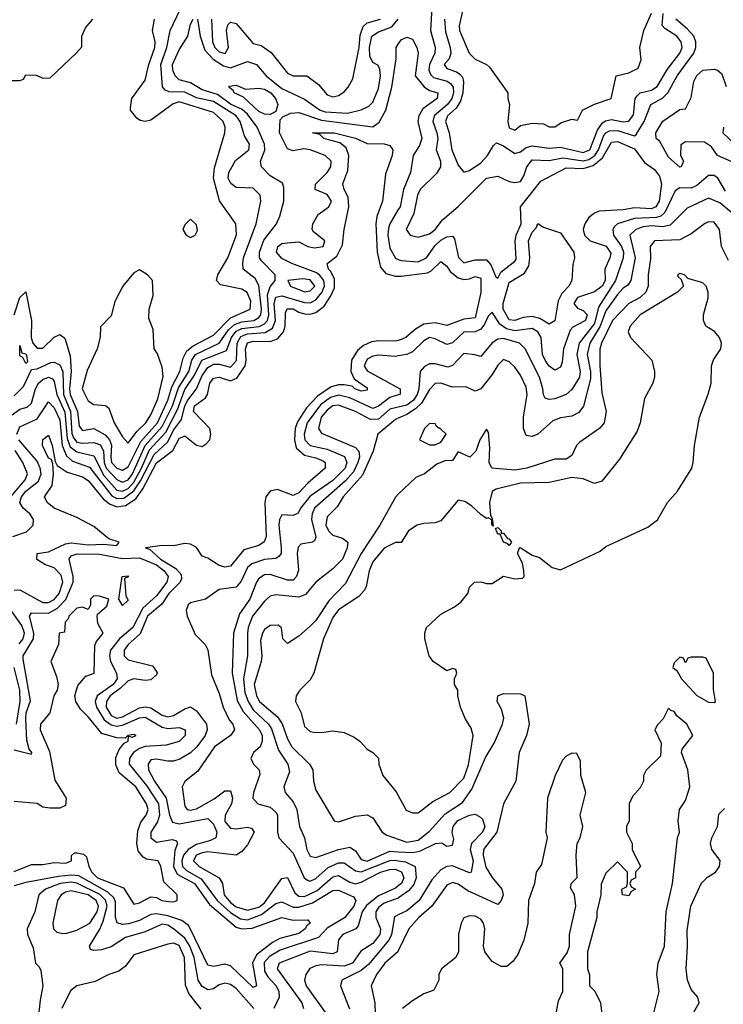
# Model space of a CAD drawing. Header units: inches. Extents: x 2601682 to 2755810, y 449311 to 584050.
# Tile 8 of 256: x 2648669 to 2651142, y 455105 to 458568. Entities that reach past the tile are written whole.
import ezdxf

# ---------------------------------------------------------------- set-up
doc = ezdxf.new("R2010")
doc.units = ezdxf.units.IN
doc.header["$MEASUREMENT"] = 0
doc.layers.add('C6445', color=7, linetype='Continuous')
doc.layers.add('C6455', color=7, linetype='Continuous')

msp = doc.modelspace()

# ---------------------------------------------------------------- linework, layer by layer
at = {"layer": 'C6445', "color": 2}
for points, elevation in [([(2648650, 457244.9), (2648682.2, 457277.8), (2648710, 457338), (2648730, 457340.4), (2648778.2, 457361.8), (2648790, 457363.6), (2648810, 457354), (2648820.5, 457330), (2648822.9, 457250), (2648847.5, 457190), (2648851.9, 457111.9), (2648857.6, 457097.6), (2648870, 457082), (2648890, 457078.4), (2648930, 457080.7), (2648952.5, 457072.5), (2648963.2, 457050), (2648966.1, 457010), (2648973, 456990), (2649010, 456950.2), (2649030, 456941.1), (2649050, 456949.3), (2649065.4, 456970), (2649110.3, 457069.7), (2649170, 457137.2), (2649206.2, 457210), (2649227.1, 457272.9), (2649263.9, 457330), (2649274.5, 457370), (2649286.8, 457390), (2649370, 457430.2), (2649402.8, 457477.2), (2649424, 457496), (2649450, 457504.8), (2649491.6, 457510), (2649510, 457520.8), (2649516.5, 457530), (2649518.9, 457550), (2649510, 457633.2), (2649497, 457657), (2649454.5, 457690), (2649453, 457710), (2649455.8, 457730), (2649500.5, 457850), (2649517, 457930), (2649514.5, 457950), (2649490, 457975.1), (2649430, 457978), (2649411.4, 457991.4), (2649402.4, 458010), (2649404, 458030), (2649427.2, 458072.8), (2649474.7, 458110), (2649476.3, 458130), (2649458.8, 458158.8), (2649444.4, 458210), (2649429.7, 458230), (2649350, 458280.2), (2649290, 458292.4), (2649250, 458313.2), (2649194.3, 458314.3), (2649180.4, 458320.4), (2649171.4, 458331.4), (2649165, 458410), (2649186, 458470), (2649198, 458530), (2649270, 458680.5)], 22), ([(2648630, 458354), (2648670, 458354), (2648682, 458358), (2648690, 458374), (2648727.3, 458372.7), (2648750, 458362), (2648776.4, 458363.6), (2648868.4, 458451.6), (2648887.3, 458472.7), (2648888, 458510), (2648900.4, 458539.6), (2648926, 458570)], 30), ([(2648642.1, 457177.9), (2648670, 457197.4), (2648694.9, 457205.1), (2648710, 457219.1), (2648724.4, 457270), (2648734.8, 457290), (2648750, 457302.8), (2648770, 457310.3), (2648784.4, 457304.4), (2648790, 457294.8), (2648799.2, 457250), (2648827.2, 457187.2), (2648835.4, 457095.4), (2648846.1, 457066.1), (2648870, 457048.2), (2648930, 457034.3), (2648964.5, 456964.5), (2649010, 456913.7), (2649030, 456909.5), (2649050, 456918.4), (2649070, 456940.9), (2649097.2, 456990), (2649125, 457055), (2649182.4, 457117.6), (2649223.3, 457196.7), (2649250, 457267.6), (2649283, 457317), (2649309.8, 457370), (2649395.6, 457404.4), (2649413.9, 457450), (2649430, 457472.8), (2649450, 457481.5), (2649511.3, 457488.7), (2649530, 457497.8), (2649539.8, 457510), (2649544.4, 457530), (2649540.5, 457599.5), (2649550, 457628.4), (2649567.3, 457650), (2649567.3, 457670), (2649519.6, 457719.6), (2649512.6, 457730), (2649512.1, 457750), (2649527.7, 457792.3), (2649571.8, 457850), (2649583.3, 457876.7), (2649598, 457930), (2649598, 457978), (2649593.2, 457993.2), (2649550, 458018), (2649519.3, 458050), (2649515.1, 458070), (2649531, 458109), (2649529.8, 458130), (2649503.5, 458190), (2649470, 458235.3), (2649451.5, 458251.5), (2649410, 458270.7), (2649364.4, 458304.4), (2649310, 458320.8), (2649270, 458346), (2649230, 458356.3), (2649215.1, 458370), (2649207.3, 458390), (2649206.2, 458410), (2649230, 458462), (2649260.5, 458510), (2649270, 458552), (2649279, 458570)], 18), ([(2648649.2, 457530), (2648670, 457591), (2648690.6, 457610.6), (2648710.2, 457510.3), (2648709.2, 457450), (2648715.3, 457430), (2648730, 457412.4), (2648750, 457412.7), (2648790, 457450.8), (2648810, 457461), (2648827.1, 457447.1), (2648846, 457386), (2648849.4, 457330), (2648844.3, 457270), (2648847, 457250), (2648872.1, 457190), (2648878, 457138), (2648890, 457123.1), (2648930, 457130.3), (2648970, 457107.8), (2648984.9, 457090), (2648991.5, 457071.5), (2648988.9, 457030), (2648992.3, 457010), (2649010, 456990.2), (2649030, 456983.2), (2649050, 456994.6), (2649095.2, 457084.8), (2649153, 457150), (2649189.8, 457230), (2649203.7, 457276.3), (2649232.5, 457330), (2649243.1, 457376.9), (2649256.6, 457403.4), (2649279.4, 457420.6), (2649350, 457458.6), (2649410, 457519.7), (2649479.7, 457550), (2649482, 457578), (2649468.7, 457608.7), (2649450, 457620.5), (2649374.8, 457634.8), (2649361.2, 457650), (2649366, 457670), (2649401.1, 457730), (2649431.3, 457811.3), (2649429.4, 457850), (2649370.9, 457930.9), (2649350.8, 458010), (2649353.3, 458046.7), (2649389.7, 458170), (2649391.1, 458190), (2649384.7, 458210), (2649350, 458241), (2649230, 458278.8), (2649208, 458272), (2649130, 458214.5), (2649110, 458209.3), (2649092.7, 458212.7), (2649080.9, 458220.9), (2649059, 458250), (2649058, 458258), (2649063.7, 458290), (2649110, 458354.8), (2649122.6, 458410), (2649144.4, 458470), (2649145.4, 458490), (2649135.8, 458530), (2649142.4, 458570)], 26), ([(2649293.7, 458570), (2649303.1, 458510), (2649320, 458460), (2649348.8, 458428.8), (2649385.3, 458405.3), (2649410, 458398.5), (2649470, 458420.5), (2649501, 458410), (2649534.9, 458370), (2649590, 458325.3), (2649670, 458288.7), (2649724.9, 458250), (2649743.1, 458243.1), (2649820.9, 458239.1), (2649869.7, 458250.3), (2649896, 458264), (2649910, 458277.3), (2649930, 458326), (2649936.9, 458370), (2649935.4, 458395.4), (2649927.5, 458407.5), (2649910, 458417), (2649899.5, 458439.5), (2649898.9, 458470), (2649906.4, 458510), (2649930, 458525.3), (2649977.2, 458542.8), (2649999.8, 458570)], 18), ([(2649342.7, 458570), (2649346.4, 458490), (2649354.9, 458470), (2649370, 458454.9), (2649390.8, 458449.2), (2649402.6, 458470), (2649396.2, 458530), (2649401.2, 458550), (2649410, 458558.8), (2649430, 458554.8), (2649490, 458484.4), (2649517.4, 458477.4), (2649552.8, 458452.8), (2649610, 458379.1), (2649630, 458370.4), (2649678, 458370), (2649719.5, 458339.5), (2649750, 458304), (2649770, 458296.3), (2649790, 458300.5), (2649810, 458314), (2649823.7, 458330), (2649840.5, 458359.5), (2649862.8, 458470), (2649866.3, 458513.7), (2649875.9, 458544.1), (2649890, 458556.5), (2649937.2, 458570)], 22), ([(2648658.7, 457110), (2648670, 457136.4), (2648730, 457164.2), (2648770, 457224), (2648790, 457202.4), (2648810, 457160.5), (2648818.4, 457070), (2648833.4, 457033.4), (2648854.7, 457014.7), (2648914.3, 456994.3), (2648993.1, 456893.1), (2649010, 456883.7), (2649035, 456885), (2649070, 456910.9), (2649093.7, 456946.3), (2649141.5, 457038.5), (2649190, 457082.8), (2649210, 457123.6), (2649238.4, 457161.6), (2649249.9, 457210), (2649259.5, 457230), (2649290.6, 457269.4), (2649310, 457316), (2649330, 457344.9), (2649350, 457355.9), (2649370, 457356.5), (2649410, 457345.3), (2649431.1, 457368.9), (2649433.9, 457430), (2649446.3, 457453.7), (2649470, 457462.5), (2649532.2, 457467.8), (2649557.2, 457482.8), (2649567.9, 457510), (2649563.9, 457570), (2649570, 457591.5), (2649590, 457596.5), (2649670, 457573.5), (2649690, 457571.9), (2649710, 457582.6), (2649731.4, 457608.6), (2649740.2, 457630), (2649738.7, 457650), (2649723.1, 457670), (2649710, 457679.1), (2649625.2, 457710), (2649590, 457727.8), (2649572, 457750), (2649576, 457770), (2649590, 457780.5), (2649610, 457783), (2649650, 457786), (2649682, 457770), (2649704.9, 457764.9), (2649736, 457770), (2649741.2, 457790), (2649701.5, 457821.5), (2649697.2, 457830), (2649699.3, 457850), (2649718, 457882), (2649755.3, 457910), (2649765.2, 457930), (2649750, 457952.7), (2649708, 457970), (2649709, 457989), (2649750, 458030.7), (2649762.9, 458050), (2649764.5, 458070), (2649742.7, 458090), (2649690.5, 458109.5), (2649666.9, 458113.1), (2649630, 458106), (2649610, 458114), (2649582, 458170), (2649584.4, 458215.6), (2649593.6, 458226.4), (2649620.7, 458239.3), (2649650, 458241.6), (2649730, 458214.4), (2649910, 458190.4), (2649932.9, 458207.1), (2649956.4, 458250), (2649977.3, 458330), (2649992.8, 458430), (2649992, 458470), (2650000, 458482.1)], 14), ([(2648650, 456561.6), (2648670, 456563.1), (2648750, 456517.8), (2648770, 456518.2), (2648790, 456529.2), (2648807.7, 456550), (2648820.8, 456590), (2648814.7, 456614.7), (2648790, 456640.4), (2648759.3, 456650), (2648728.9, 456668.9), (2648730, 456690.3), (2648770, 456696.1), (2648830, 456723.9), (2648850, 456728.3), (2648910, 456721.2), (2648963.4, 456723.4), (2649010, 456718), (2649019, 456730), (2648982, 456742), (2648930, 456785.4), (2648870, 456816.9), (2648790, 456849.6), (2648766, 456870), (2648756, 456890), (2648783, 456930), (2648788.4, 456970), (2648785.4, 457005.4), (2648780.4, 457020.4), (2648770, 457026), (2648749.7, 457070), (2648750, 457091), (2648770, 457106), (2648783, 457070), (2648793.4, 457013.4), (2648800.3, 457000.3), (2648836.4, 456976.4), (2648890, 456959.6), (2648910, 456947.2), (2648963, 456883), (2648984.6, 456864.6), (2649010, 456854.3), (2649041.1, 456858.9), (2649076.8, 456883.2), (2649102.1, 456917.9), (2649150, 457008.8), (2649207.2, 457052.9), (2649230, 457094.9), (2649250, 457104.6), (2649290, 457071.8), (2649310, 457067.2), (2649324.4, 457075.6), (2649336.9, 457090), (2649341, 457110), (2649336.9, 457130), (2649279.8, 457190), (2649283.9, 457210), (2649321.6, 457238.4), (2649329.8, 457250), (2649336.9, 457290), (2649350, 457306.7), (2649370, 457310.3), (2649410, 457297.8), (2649432.6, 457307.4), (2649461.4, 457350), (2649465.3, 457370), (2649462.5, 457410), (2649469.3, 457430.7), (2649490, 457437.1), (2649550, 457435.8), (2649574.8, 457445.3), (2649596.9, 457470), (2649602.6, 457490), (2649603.5, 457536.5), (2649608.8, 457551.2), (2649630, 457551.3), (2649650, 457538.7), (2649670, 457532.8), (2649690, 457531.5), (2649710, 457538), (2649739.3, 457560.7), (2649763.1, 457596.9), (2649775.2, 457624.8), (2649775.2, 457655.2), (2649762.5, 457682.5), (2649754.5, 457690), (2649749.4, 457710), (2649784.4, 457735.6), (2649804, 457776), (2649809.6, 457830), (2649826.6, 457910), (2649823.8, 457943.8), (2649809.7, 457970), (2649805.1, 457990), (2649822.7, 458037.3), (2649825.6, 458090), (2649816.9, 458116.9), (2649794.5, 458134.5), (2649738, 458150), (2649724, 458164), (2649698, 458170), (2649774, 458170), (2649849.5, 458150.5), (2649890, 458132.4), (2649950.6, 458130.6), (2649970, 458124.7), (2649981, 458110), (2649978.8, 458090), (2649955.5, 458024.5), (2649944, 457930), (2649924.4, 457875.6), (2649920.4, 457850), (2649925.5, 457750), (2649937, 457697), (2649955.6, 457675.6), (2649990, 457665.5), (2650000, 457665.5)], 10), ([(2650000, 457899.6), (2649970.2, 457850), (2649965.5, 457834.5), (2649963.2, 457810), (2649970, 457764), (2649990, 457728.5), (2650000, 457724.4)], 14), ([(2650000, 457440), (2649990, 457437.6), (2649930, 457438.7), (2649905.5, 457434.5), (2649878, 457422), (2649856.1, 457403.9), (2649835.6, 457370), (2649833.1, 457330), (2649845.1, 457305.1), (2649890, 457272.7), (2649890, 457265.2), (2649870, 457261.6), (2649846.6, 457270), (2649838.3, 457278.3), (2649810, 457283.5), (2649790, 457283.9), (2649763.7, 457276.3), (2649716.3, 457243.7), (2649677.7, 457202.3), (2649646, 457154), (2649637.8, 457130), (2649635, 457090), (2649641.5, 457061.5), (2649670, 457036.1), (2649710, 457027.2), (2649735.8, 457015.8), (2649743, 457010), (2649742.4, 456990), (2649681.7, 456938.3), (2649650, 456904), (2649630, 456894.3), (2649575.5, 456915.5), (2649550, 456909.6), (2649534.6, 456890), (2649530.2, 456870), (2649534.9, 456750), (2649529, 456731), (2649510, 456718.3), (2649456.9, 456703.1), (2649410, 456646.3), (2649390, 456642), (2649370, 456648), (2649330, 456674), (2649310, 456680.9), (2649291, 456711), (2649270, 456723.6), (2649250, 456725.1), (2649210, 456717.2), (2649170, 456718), (2649111.3, 456710), (2649125.3, 456705.3), (2649164, 456670), (2649218.1, 456638.1), (2649236.4, 456616.4), (2649237.3, 456602.7), (2649233.7, 456590), (2649193.6, 456550), (2649168.2, 456511.8), (2649118, 456470), (2649092, 456407.9), (2649050.4, 456370), (2649036.4, 456350), (2649036.3, 456330), (2649050, 456316.3), (2649135.6, 456295.6), (2649151.9, 456271.9), (2649150, 456264), (2649130, 456246), (2649110, 456244), (2649070, 456249.7), (2649050, 456242.6), (2649023.6, 456216.4), (2648987.2, 456190), (2648973.8, 456170), (2648972.7, 456150), (2648990, 456120.7), (2649010, 456111.8), (2649030, 456116.3), (2649090, 456147.5), (2649110, 456151.5), (2649130, 456147.2), (2649170, 456121.8), (2649190, 456116.5), (2649210, 456120.2), (2649250, 456144.4), (2649270, 456150.7), (2649290, 456137.3), (2649326, 456090), (2649328.4, 456070), (2649321.1, 456050), (2649292, 456010), (2649270, 455989.7), (2649232.5, 455967.5), (2649210, 455960.5), (2649190, 455959.7), (2649150, 455967.3), (2649130, 455965.2), (2649120.5, 455950), (2649122, 455930), (2649142.7, 455890), (2649184.2, 455830), (2649195.8, 455770), (2649205.7, 455745.7), (2649230, 455739.2), (2649330, 455758), (2649350, 455738), (2649361.5, 455710), (2649358.4, 455690), (2649339.4, 455680.6), (2649290, 455667.5), (2649261.3, 455650), (2649244.3, 455630), (2649238.6, 455610), (2649241.5, 455590), (2649255.5, 455575.5), (2649306.6, 455546.6), (2649363.2, 455470), (2649410, 455427.7), (2649445.7, 455405.7), (2649470, 455402.3), (2649519.5, 455420.5), (2649570, 455459.6), (2649590, 455464.9), (2649630, 455447.2), (2649650, 455446.5), (2649698.1, 455461.9), (2649770, 455504.9), (2649790, 455506.3), (2649842.9, 455482.9), (2649850.3, 455470), (2649843.1, 455450), (2649811, 455409), (2649750, 455373), (2649720, 455340), (2649584.7, 455295.3), (2649547.4, 455272.6), (2649528.3, 455251.7), (2649530, 455221.6), (2649541.6, 455201.6), (2649570.2, 455170), (2649579.6, 455150), (2649581.1, 455130), (2649562, 455090)], 10), ([(2650000, 457385.1), (2649990, 457383.5), (2649930, 457387.8), (2649910, 457384.7), (2649890, 457374), (2649880.3, 457350), (2649890, 457333), (2650000, 457273.3)], 14), ([(2650000, 457248.2), (2649970, 457238.9), (2649930, 457208.4), (2649910, 457200.4), (2649830, 457238.2), (2649790, 457246.9), (2649761.5, 457238.5), (2649726.3, 457213.7), (2649679.3, 457150), (2649668.6, 457110), (2649671.6, 457090), (2649690.2, 457070.2), (2649750, 457057.2), (2649811, 457031), (2649819.6, 457010), (2649813.2, 456990), (2649770, 456947.4), (2649690, 456892.4), (2649656, 456850), (2649648.3, 456831.7), (2649630, 456824.5), (2649590, 456826), (2649582, 456810), (2649579.5, 456790), (2649588.4, 456710), (2649587.7, 456690), (2649580.5, 456679.5), (2649570, 456672.3), (2649530, 456669.7), (2649485.4, 456654.6), (2649470, 456640.9), (2649447.4, 456592.6), (2649430, 456572.3), (2649370, 456563.7), (2649322, 456530), (2649270, 456517.2), (2649261, 456510), (2649254.8, 456490), (2649257.3, 456470), (2649286, 456406), (2649321, 456370), (2649330, 456352), (2649343.4, 456263.4), (2649370, 456198), (2649383.8, 456150), (2649405.5, 456105.5), (2649418, 456090), (2649423.8, 456070), (2649410.5, 456050), (2649354, 456010), (2649294.9, 455925.1), (2649250, 455888.7), (2649240.7, 455870), (2649250, 455802), (2649258, 455790), (2649270, 455787.6), (2649290, 455792.2), (2649352.6, 455827.4), (2649390, 455855.5), (2649410, 455856), (2649417.4, 455830), (2649413.1, 455810), (2649391.6, 455770), (2649390, 455748), (2649410, 455724.6), (2649430, 455721.7), (2649470, 455727.7), (2649484, 455724), (2649493, 455710), (2649470, 455666), (2649450, 455642.7), (2649430, 455629.3), (2649330, 455641), (2649310, 455638), (2649288.9, 455630), (2649280.3, 455610), (2649284.5, 455604.5), (2649300.5, 455590), (2649370.8, 455550), (2649382.4, 455530), (2649388.1, 455490), (2649410, 455463.6), (2649430, 455448.3), (2649470, 455435.8), (2649510, 455446.3), (2649530, 455461.8), (2649590, 455547.3), (2649610, 455550.6), (2649636.5, 455496.5), (2649650, 455485.5), (2649670, 455483.8), (2649714.8, 455505.2), (2649770, 455553.6), (2649790, 455557.8), (2649830, 455534.9), (2649850, 455529.2), (2649870, 455534.2), (2649937.6, 455570), (2649970, 455579.3), (2649990, 455579.7), (2650000, 455575.4)], 14), ([(2650000, 457204.5), (2649970, 457197.4), (2649930, 457163.1), (2649901.7, 457161.7), (2649849.3, 457190), (2649790, 457211.9), (2649770, 457209.7), (2649750, 457194.7), (2649729.2, 457170), (2649719.5, 457130), (2649730, 457113.4), (2649850, 457062.6), (2649861.7, 457050), (2649863.2, 457030), (2649858, 457010), (2649842, 456978), (2649814.5, 456945.5), (2649705.5, 456850), (2649696.9, 456830), (2649695, 456810), (2649710, 456748), (2649705.5, 456734.5), (2649698, 456730), (2649657.1, 456722.9), (2649647.6, 456712.4), (2649644.6, 456690), (2649648.8, 456631.2), (2649642.4, 456610), (2649630, 456596.2), (2649610, 456596.3), (2649550, 456616.4), (2649530, 456615.1), (2649510, 456602.4), (2649500.9, 456590), (2649477.7, 456530), (2649441.6, 456478.4), (2649421.1, 456410), (2649416.5, 456270), (2649433.9, 456173.9), (2649454.2, 456134.2), (2649511.5, 456070), (2649520.9, 456050), (2649521.1, 456030), (2649514.4, 456010), (2649490.8, 455990), (2649482, 455970), (2649490.8, 455950), (2649510.8, 455930), (2649513.4, 455913.4), (2649490.4, 455850), (2649488.2, 455830), (2649506, 455810), (2649550, 455798.7), (2649570, 455780.7), (2649575.8, 455770), (2649575.3, 455710), (2649580.4, 455690), (2649630, 455636.3), (2649669.2, 455549.2), (2649681.2, 455541.2), (2649690, 455537.6), (2649710, 455547.4), (2649753.3, 455586.7), (2649790, 455602.2), (2649810, 455602), (2649850, 455574), (2649870, 455571.1), (2649970, 455610.2), (2649990, 455611.7), (2650000, 455610)], 18), ([(2650000, 457166.2), (2649990, 457162), (2649928, 457110), (2649911.7, 457050), (2649874.2, 456965.8), (2649806.3, 456890), (2649785.2, 456854.7), (2649750, 456819), (2649745.7, 456790), (2649754.9, 456770), (2649770, 456754.9), (2649804.1, 456744.1), (2649822.8, 456730), (2649820.5, 456710), (2649803.8, 456670), (2649770, 456636), (2649710, 456589.3), (2649674, 456546), (2649650, 456537.4), (2649570, 456545.1), (2649550, 456540.9), (2649530, 456522.9), (2649487.9, 456470), (2649472.6, 456430), (2649470.2, 456410), (2649470.2, 456330), (2649456.3, 456250), (2649461, 456201), (2649471.9, 456170), (2649490, 456140.3), (2649543.2, 456090), (2649554.1, 456074.1), (2649578.6, 455998.6), (2649612, 455950), (2649617.3, 455922.7), (2649597.3, 455870), (2649602.8, 455850), (2649630, 455817.3), (2649643.7, 455790), (2649652.7, 455730), (2649670.3, 455690.3), (2649678.7, 455650), (2649690, 455626), (2649710, 455621.3), (2649790, 455648.9), (2649830, 455657.1), (2649850, 455644.9), (2649870, 455614.4), (2649890, 455608.4), (2649970, 455643.5), (2650000, 455641.6)], 22), ([(2648645.2, 456750), (2648693.4, 456766.6), (2648716, 456790), (2648718, 456810), (2648704.5, 456830), (2648681.6, 456850), (2648669.8, 456870), (2648675.3, 456890), (2648691.1, 456910), (2648734.9, 456945.1), (2648744.5, 456970), (2648741.2, 456990), (2648730, 457014.7), (2648666.3, 457090)], 14), ([(2648637.8, 456890), (2648687.9, 456950), (2648696, 456970), (2648680.3, 457010), (2648652.5, 457052.5)], 18), ([(2650000, 456898.6), (2649990, 456889), (2649934.9, 456790), (2649869.4, 456690.6), (2649814.8, 456585.2), (2649755.6, 456524.4), (2649710, 456455.1), (2649690, 456434.5), (2649650, 456399.3), (2649610, 456374), (2649594, 456390), (2649589.2, 456429.2), (2649578, 456438), (2649550, 456437), (2649530, 456422.7), (2649522.4, 456410), (2649515.6, 456384.4), (2649520.4, 456330), (2649518, 456310), (2649493.1, 456230), (2649501.5, 456190), (2649512.2, 456170), (2649575.5, 456115.5), (2649591.2, 456091.2), (2649610, 456039.1), (2649626, 456010), (2649688, 455950), (2649699.1, 455930), (2649701.6, 455890), (2649710, 455858), (2649774, 455750), (2649790, 455746.8), (2649850, 455766.8), (2649890, 455771), (2649910, 455761), (2649942.8, 455710), (2649959.5, 455699.5), (2650000, 455685.7)], 26), ([(2650000, 456729.4), (2649990, 456729.3), (2649950, 456709.5), (2649910, 456661.2), (2649897.6, 456630), (2649887.4, 456572.6), (2649880.3, 456559.7), (2649861.2, 456538.8), (2649790, 456492.8), (2649770, 456465.1), (2649737, 456390), (2649703.1, 456270), (2649690, 456246), (2649654, 456210), (2649640.7, 456190), (2649638.8, 456170), (2649658.8, 456130), (2649670, 456082), (2649690, 456064.7), (2649702, 456062), (2649730, 456061), (2649770, 456067.3), (2649810, 456060.7), (2649844.9, 456044.9), (2649864.7, 456030), (2649890, 456002), (2649910.9, 455990.9), (2649930.9, 455970.9), (2649931.3, 455950), (2649946, 455910), (2649992.5, 455852.5), (2650000, 455839)], 30), ([(2648650, 456000.4), (2648710, 455984.7), (2648712, 455990), (2648702.7, 456002.7), (2648694.2, 456034.2), (2648690.8, 456109.2), (2648692.1, 456130), (2648707.3, 456172.7), (2648681.3, 456318.7), (2648681.1, 456330), (2648717.4, 456390), (2648718.9, 456410), (2648703, 456470), (2648710, 456482), (2648770, 456480.2), (2648801.9, 456498.1), (2648831.1, 456528.9), (2648857.4, 456590), (2648857.4, 456610), (2648843, 456670), (2648850, 456682), (2648871, 456689), (2648950, 456688.1), (2649030, 456672.3), (2649090, 456675.3), (2649150, 456650.8), (2649176.9, 456630), (2649191.4, 456610), (2649185.8, 456590), (2649150, 456541), (2649102.3, 456497.7), (2649066.2, 456430), (2649020.2, 456390), (2648988.2, 456350), (2648984.7, 456330), (2648988.2, 456310), (2649009, 456270), (2649011.1, 456250), (2648998, 456230), (2648941.1, 456190), (2648933.8, 456170), (2648938.8, 456150), (2648965.8, 456105.8), (2648990, 456087.7), (2649010, 456083.5), (2649030, 456087), (2649090, 456112.7), (2649110, 456114.7), (2649170, 456079.7), (2649190, 456075.5), (2649230, 456078.7), (2649250.4, 456070), (2649250.4, 456050), (2649230, 456029.7), (2649184.2, 456015.8), (2649110, 456011.6), (2649090, 456004.1), (2649068.9, 455990), (2649061.1, 455978.9), (2649055.2, 455970), (2649054, 455950), (2649115, 455875), (2649157.4, 455810), (2649160.6, 455770), (2649153.2, 455746.8), (2649130.3, 455710), (2649130.4, 455690), (2649150, 455675.3), (2649204.5, 455684.5), (2649219.9, 455679.9), (2649224, 455670), (2649214.3, 455645.7), (2649209.3, 455590), (2649222.5, 455562.5), (2649283.6, 455530), (2649335.9, 455455.9), (2649430, 455376.5), (2649450, 455371), (2649486.8, 455373.2), (2649590, 455410.3), (2649630, 455400.4), (2649682, 455402), (2649690.5, 455390), (2649678.5, 455381.5), (2649673, 455370), (2649650, 455354.5), (2649583.4, 455336.6), (2649557.6, 455322.4), (2649501.3, 455278.7), (2649487.2, 455250), (2649501, 455170), (2649490, 455163.7), (2649410, 455240.5), (2649390, 455246.6), (2649350, 455238), (2649330, 455242.9), (2649269.8, 455369.8), (2649262.5, 455382.5), (2649239.4, 455399.4), (2649190, 455416.5), (2649150, 455422.8), (2649130, 455420.4), (2649090, 455399.8), (2649051.8, 455388.2), (2649030, 455386), (2649011.3, 455391.3), (2649005.3, 455410), (2649005.9, 455465.9), (2648999.6, 455479.6), (2648979, 455499), (2648876.5, 455556.4), (2648850, 455558.9), (2648805.5, 455554.5), (2648690, 455533.1), (2648650, 455521.3)], 6), ([(2648650, 455571.8), (2648710, 455597.2), (2648750, 455597.2), (2648790, 455603.7), (2648830, 455601.2), (2648851, 455610), (2648851.6, 455628.4), (2648862, 455638), (2648870, 455638), (2648892.9, 455632.9), (2648904, 455624), (2648912, 455590), (2648923, 455570), (2648942.4, 455550), (2649034.5, 455514.5), (2649070, 455457.2), (2649090, 455462), (2649130, 455482.7), (2649150, 455481.2), (2649168.7, 455470), (2649193.7, 455466.3), (2649210, 455465.2), (2649222, 455470), (2649222, 455490), (2649175.2, 455535.2), (2649164.9, 455590), (2649156, 455610), (2649115.3, 455615.3), (2649102.9, 455622.9), (2649085.3, 455645.3), (2649081.3, 455670), (2649084.7, 455715.3), (2649094.7, 455745.3), (2649114, 455770), (2649120.4, 455790), (2649114.9, 455810), (2649077.4, 455870), (2649018.5, 455918.6), (2649007.2, 455947.2), (2649007.1, 455972.9), (2649018.5, 456001.4), (2649036.4, 456023.6), (2649050.8, 456030), (2649052, 456048), (2649064, 456044), (2649078, 456050), (2649070, 456054), (2649048.7, 456050), (2649039.3, 456040.7), (2649010, 456041.6), (2648957.3, 456057.3), (2648910, 456116.3), (2648882.8, 456142.8), (2648866, 456170), (2648862.8, 456190), (2648873.4, 456226.6), (2648901, 456259), (2648931.3, 456270), (2648933.7, 456366.3), (2648938.8, 456381.2), (2648962, 456410), (2648943.8, 456443.8), (2648941, 456470), (2648942.8, 456477.2), (2648975.3, 456504.7), (2648982, 456530), (2648950, 456540.7), (2648930, 456542), (2648918, 456530), (2648918, 456510), (2648910, 456494), (2648890, 456502), (2648870, 456498), (2648841.2, 456470), (2648839.3, 456460.7), (2648828.9, 456448.9), (2648826, 456414), (2648808, 456410), (2648806, 456370), (2648778, 456310), (2648798, 456258), (2648803.7, 456230), (2648800.9, 456210), (2648789.6, 456190), (2648774.5, 456130), (2648742, 456090), (2648740.5, 456070), (2648773.5, 455993.5), (2648792.9, 455892.9), (2648832, 455830), (2648830, 455804.7), (2648810, 455794.8), (2648774.4, 455794.4), (2648750, 455798), (2648730, 455810.7), (2648650, 455818)], 2), ([(2648667, 456373), (2648680.8, 456390), (2648685.5, 456410), (2648676.8, 456436.8), (2648639.1, 456490)], 10), ([(2648657.4, 456090), (2648670.6, 456170), (2648669.9, 456210), (2648649.9, 456289.9)], 10), ([(2649491.8, 455090), (2649430, 455161.1), (2649410, 455174.3), (2649390, 455179.6), (2649370, 455173.6), (2649350, 455159.5), (2649330, 455155.6), (2649310, 455167.6), (2649296.4, 455190), (2649282, 455270), (2649267, 455310), (2649250, 455338), (2649210, 455370.9), (2649190, 455383.1), (2649170, 455387.4), (2649110, 455360.4), (2649040.6, 455339.4), (2648990, 455307), (2648956.5, 455296.5), (2648930, 455294), (2648918, 455298), (2648914, 455310), (2648950.8, 455369.2), (2648962.8, 455397.2), (2648977, 455450), (2648971.2, 455471.2), (2648951, 455491), (2648870, 455531.2), (2648850, 455534.1), (2648810.7, 455530), (2648759.3, 455510), (2648735.8, 455490), (2648722.4, 455430), (2648694.9, 455370), (2648696.4, 455350), (2648715.9, 455304.1), (2648724.7, 455250), (2648737.3, 455237.3), (2648743.5, 455223.5), (2648750.6, 455170), (2648740.4, 455119.6), (2648728.8, 455010)], 10), ([(2650000, 455521.1), (2649990, 455513.3), (2649930, 455486.3), (2649887.8, 455452.2), (2649873.4, 455430), (2649859, 455381), (2649850.7, 455370), (2649805.5, 455350), (2649790, 455332.3), (2649784.9, 455290), (2649770, 455282.6), (2649690, 455291.7), (2649581.6, 455250), (2649574.4, 455230), (2649661.1, 455110), (2649667, 455090)], 14), ([(2650000, 455478.8), (2649950, 455460.3), (2649930, 455445.1), (2649920.9, 455430), (2649921.1, 455410), (2649937.3, 455370), (2649934.7, 455350), (2649910, 455318.9), (2649868.7, 455291.3), (2649838.4, 455250), (2649810, 455239.3), (2649730, 455243.9), (2649710, 455240.5), (2649689, 455231), (2649674.4, 455210), (2649670.3, 455190), (2649676.5, 455170), (2649750, 455066.8)], 18), ([(2650000, 455419.7), (2649986.8, 455413.2), (2649976.2, 455350), (2649967.1, 455330), (2649895, 455245), (2649870, 455224.2), (2649801, 455190), (2649796.3, 455170), (2649828.5, 455088.5)], 22), ([(2649307.4, 455087.4), (2649263.3, 455143.3), (2649252.2, 455172.2), (2649248.3, 455270), (2649230, 455312.2), (2649210, 455319.7), (2649190, 455316.9), (2649070, 455279.3), (2649040.5, 455239.5), (2649018, 455222), (2648982, 455210), (2648934.6, 455185.4), (2648870, 455169.5), (2648847.2, 455152.8), (2648817.1, 455090)], 14), ([(2650000, 455293.4), (2649998.4, 455290), (2649953, 455250), (2649923.8, 455210), (2649904, 455170), (2649917.3, 455110), (2649918.4, 455070)], 26)]:
    msp.add_lwpolyline(points, dxfattribs=dict(at, elevation=elevation))
for points, elevation in [([(2649463, 458323), (2649510, 458327.2), (2649530, 458323.1), (2649551.7, 458310), (2649568.8, 458290), (2649577, 458270), (2649570, 458245.2), (2649550, 458234.7), (2649530, 458235.4), (2649510, 458244.4), (2649455.6, 458295.6), (2649422.7, 458310), (2649418.9, 458318.9), (2649404, 458330), (2649406, 458334), (2649430, 458337.3)], 14), ([(2649270, 457866), (2649250, 457846), (2649242, 457830), (2649254, 457810), (2649270, 457802), (2649286, 457810), (2649294, 457826), (2649290, 457846)], 30), ([(2649090, 457688), (2649070, 457678), (2649031, 457630), (2649003.5, 457576.5), (2648990, 457526), (2648952.7, 457487.3), (2648951.6, 457451.6), (2648941, 457410), (2648906.6, 457333.4), (2648888.5, 457270), (2648910, 457227.7), (2648930, 457214.8), (2648970.7, 457210.7), (2648982, 457202), (2649001.6, 457150), (2649030, 457101), (2649050, 457078.8), (2649080.9, 457119.1), (2649112.3, 457150), (2649130, 457178), (2649154.9, 457234.9), (2649173.4, 457313.4), (2649170, 457346), (2649152.9, 457392.9), (2649142, 457410), (2649138, 457478), (2649123.1, 457516.9), (2649124, 457550), (2649138, 457598), (2649135.3, 457650), (2649118, 457670)], 30), ([(2649663.6, 457656.4), (2649612, 457650), (2649620.7, 457630), (2649670, 457610.4), (2649690, 457614), (2649706, 457630), (2649690, 457652.8)], 18), ([(2648690, 457359), (2648679.5, 457379.5), (2648670, 457385.2), (2648670, 457422), (2648676, 457396), (2648690, 457393), (2648692.4, 457387.6), (2648695.9, 457364.1)], 22), ([(2649030, 456508), (2649018, 456530), (2649029.3, 456610), (2649050, 456612), (2649050, 456608), (2649038, 456602), (2649042, 456542), (2649050, 456526)], 2), ([(2648850, 455504.4), (2648830, 455499.7), (2648814.9, 455490), (2648802.4, 455470), (2648785.5, 455390), (2648787.3, 455370), (2648799.1, 455359.1), (2648814.9, 455354.9), (2648830, 455354.4), (2648870, 455366), (2648915.1, 455390), (2648941.2, 455430), (2648945.8, 455450), (2648937.8, 455470), (2648910, 455489.8)], 14)]:
    msp.add_lwpolyline(points, close=True, dxfattribs=dict(at, elevation=elevation))
at = {"layer": 'C6455', "color": 2}
for points, elevation in [([(2650118.9, 458630), (2650112.9, 458530), (2650129, 458470), (2650127.9, 458450), (2650109.2, 458410), (2650107.1, 458390), (2650113.8, 458373.8), (2650124.2, 458364.2), (2650171.4, 458351.4), (2650183.8, 458343.8), (2650193.4, 458330), (2650194.3, 458310), (2650187.6, 458290), (2650173, 458270), (2650126.5, 458230), (2650120.8, 458210), (2650135.8, 458170), (2650138.5, 458150), (2650133.1, 458110), (2650148.7, 458070), (2650148.7, 458050), (2650133.8, 458026.2), (2650077, 457970), (2650067.6, 457950), (2650054.4, 457885.6), (2650027.7, 457830), (2650042, 457810), (2650070, 457803), (2650110, 457814.9), (2650129.4, 457830), (2650155.9, 457864.1), (2650210, 457910.4), (2650310, 458010.3), (2650350, 458017.1), (2650390, 457999.1), (2650410, 457995.5), (2650430, 457999.1), (2650441.5, 458018.6), (2650451.5, 458050), (2650470, 458074.6), (2650530, 458072.3), (2650578.7, 458081.3), (2650650, 458071.5), (2650670, 458076.1), (2650691.4, 458090), (2650704.1, 458110), (2650721.8, 458158.2), (2650730, 458170.2), (2650742.9, 458177.1), (2650770, 458177.7), (2650830, 458159.5), (2650836.5, 458163.5), (2650864.2, 458210), (2650887.6, 458270), (2650928.2, 458291.8), (2650946.9, 458310), (2650979.8, 458370), (2651038.5, 458450), (2651046.2, 458470), (2651046.4, 458490), (2651038.5, 458510), (2651015.8, 458535.8), (2650975.1, 458570)], 18), ([(2650230, 458619), (2650213.7, 458546.3), (2650215.5, 458530), (2650248.8, 458450), (2650270, 458428.5), (2650310.3, 458410.3), (2650320.3, 458400.3), (2650384.7, 458310), (2650384.7, 458290), (2650390.9, 458269.1), (2650384.9, 458210), (2650390, 458186.8), (2650410, 458178.8), (2650430, 458196), (2650470, 458204), (2650510, 458201), (2650530, 458191.3), (2650550, 458191.3), (2650573.6, 458206.4), (2650610, 458218), (2650630, 458214), (2650648, 458250), (2650690, 458270.8), (2650748, 458290), (2650766, 458370), (2650810, 458381), (2650843.1, 458396.9), (2650854, 458426), (2650849.5, 458470), (2650862.9, 458530), (2650890, 458591)], 26), ([(2650162.2, 458570), (2650165.3, 458525.3), (2650182.6, 458470), (2650184.4, 458450), (2650178.8, 458430), (2650160.7, 458410), (2650170, 458396), (2650204.8, 458384.8), (2650216.5, 458376.5), (2650225.1, 458365.1), (2650229.1, 458349.1), (2650226.4, 458310), (2650219, 458281), (2650202.9, 458257.1), (2650173.4, 458230), (2650165.5, 458210), (2650179.1, 458170), (2650187.6, 458110), (2650210, 458056), (2650230, 458031), (2650250, 458037.3), (2650290, 458064.4), (2650313.6, 458090), (2650334.2, 458125.8), (2650345.6, 458134.4), (2650370, 458124.4), (2650410, 458097.6), (2650430, 458103.1), (2650450, 458118.3), (2650470, 458124.4), (2650530, 458115.3), (2650570, 458119.1), (2650650, 458100.2), (2650672.7, 458110), (2650700.4, 458179.6), (2650716.6, 458203.4), (2650728.2, 458211.8), (2650750, 458216.2), (2650790, 458208.1), (2650810, 458210.4), (2650827.1, 458232.9), (2650832.6, 458290), (2650839.8, 458300.2), (2650849.8, 458310.2), (2650890, 458319.6), (2650910, 458332.2), (2650946.4, 458393.6), (2650989.7, 458450), (2650997.4, 458470), (2650994.7, 458490), (2650979.6, 458510), (2650936.4, 458536.4), (2650927.8, 458547.8), (2650931.5, 458590)], 22), ([(2650000, 458482.1), (2650010, 458497.3), (2650030, 458506.8), (2650050, 458498.8), (2650065.5, 458470), (2650070.3, 458450), (2650059.5, 458370), (2650091.2, 458331.2), (2650110, 458318.7), (2650138.8, 458310), (2650136.3, 458290), (2650086, 458254), (2650071.7, 458230), (2650068.9, 458210), (2650082.6, 458150), (2650074.4, 458125.6), (2650052.4, 458090), (2650043, 458030), (2650018.7, 457970), (2650006.3, 457910), (2650000, 457899.6)], 14), ([(2651170, 458069), (2651122, 458090), (2651100.4, 458120.4), (2651076.4, 458136.4), (2651010, 458138), (2650992.7, 458127.3), (2650992, 458090), (2651002, 458070), (2650994, 458050), (2650990, 458049.4), (2650950, 458084), (2650918.9, 458138.9), (2650906, 458150), (2650905.2, 458170), (2650930, 458211), (2650990, 458251.3), (2651010, 458254), (2651030, 458294), (2651039, 458350), (2651050, 458371.3), (2651070, 458390.6), (2651110, 458393.4), (2651122, 458390), (2651137.1, 458377.1), (2651153, 458333)], 14), ([(2651142.8, 458190), (2651141, 458170), (2651182.8, 458130)], 14), ([(2650000, 457724.4), (2650010, 457720.3), (2650070, 457716.1), (2650098.9, 457730), (2650127.9, 457772.1), (2650150, 457792.8), (2650170, 457803.7), (2650190, 457806.8), (2650197.3, 457797.3), (2650211.7, 457731.7), (2650230, 457712.7), (2650270, 457723.6), (2650310, 457723), (2650325.1, 457705.1), (2650343, 457663), (2650350, 457658.8), (2650360.1, 457679.9), (2650410, 457718), (2650414, 457726), (2650410.8, 457790), (2650414.2, 457810), (2650431.7, 457850), (2650429.7, 457910), (2650500.6, 457999.4), (2650590, 458046.7), (2650650, 458043.8), (2650685.1, 458054.9), (2650718.1, 458081.9), (2650750, 458136.9), (2650770, 458139), (2650830, 458113.4), (2650865.4, 458065.4), (2650900.7, 458040.7), (2650917.8, 458017.8), (2650924.7, 457990), (2650917.2, 457930), (2650904.9, 457910), (2650890, 457902.2), (2650830, 457905.8), (2650790, 457898.7), (2650706.1, 457893.9), (2650690, 457887.8), (2650670, 457871.6), (2650655.8, 457850), (2650650.4, 457830), (2650654.4, 457810), (2650674, 457790), (2650730.9, 457770.9), (2650746.9, 457746.9), (2650744, 457730), (2650726, 457690), (2650727, 457650), (2650716.5, 457630), (2650690, 457611.2), (2650630, 457591.2), (2650617.1, 457570), (2650630, 457553.4), (2650650, 457545.5), (2650663.8, 457530), (2650657.6, 457510), (2650613.1, 457486.9), (2650604.5, 457475.5), (2650580.3, 457410), (2650576.2, 457363.8), (2650570, 457345.2), (2650550, 457335.1), (2650530, 457349.5), (2650516.3, 457370), (2650506.9, 457390), (2650502.6, 457450), (2650490.5, 457470.5), (2650470, 457481.4), (2650410, 457473), (2650380.6, 457480.6), (2650356.6, 457496.7), (2650330, 457539.5), (2650315.4, 457524.6), (2650303.2, 457496.8), (2650290, 457479.7), (2650270, 457469.7), (2650230, 457468.3), (2650190, 457431.3), (2650170, 457425.1), (2650130, 457445.1), (2650110, 457449.5), (2650090, 457438.4), (2650050, 457399.6), (2650030, 457389.7), (2650000, 457385.1)], 14), ([(2651150, 457964.7), (2651123.7, 458010), (2651110, 458019.6), (2651090, 458019.6), (2651050, 457985.1), (2651030, 457975.1), (2650990, 457976.3), (2650973.8, 457966.2), (2650936.9, 457890), (2650923.1, 457876.9), (2650908, 457872), (2650830, 457868.9), (2650770.6, 457850), (2650760.2, 457839.8), (2650754, 457830), (2650756.5, 457810), (2650784.9, 457770), (2650792.1, 457750), (2650790.2, 457730), (2650763.5, 457650), (2650703.7, 457556.3), (2650690, 457499.7), (2650636.2, 457430), (2650628, 457390), (2650639, 457330), (2650636.5, 457310), (2650610, 457266.6), (2650590, 457249.4), (2650550, 457234.5), (2650530, 457232.3), (2650516.5, 457236.5), (2650510, 457248), (2650508.4, 457270), (2650496, 457310), (2650446.3, 457410), (2650426, 457430), (2650370, 457446.9), (2650350, 457443.6), (2650330, 457431.8), (2650290, 457382.7), (2650269.5, 457389.5), (2650230, 457393.6), (2650190, 457351.5), (2650174, 457346), (2650130, 457357.6), (2650110, 457356.9), (2650091.8, 457348.2), (2650077.1, 457330), (2650072, 457270), (2650066.5, 457250), (2650053.7, 457230), (2650030, 457211.6), (2650000, 457204.5)], 18), ([(2651171.2, 457890), (2651130, 457924), (2651090, 457940.5), (2651014.9, 457905.1), (2650955.4, 457844.6), (2650930, 457839.3), (2650890, 457842.9), (2650861.3, 457838.7), (2650835.5, 457830), (2650814, 457810), (2650832.4, 457730), (2650817.6, 457650), (2650806.5, 457633.5), (2650790, 457623.5), (2650770, 457601.3), (2650730, 457543.5), (2650710.1, 457489.9), (2650673, 457430), (2650664.1, 457390), (2650675.8, 457330), (2650675.1, 457305), (2650651.4, 457208.6), (2650634.1, 457185.9), (2650610, 457173), (2650570, 457167), (2650542.9, 457157.1), (2650490, 457109.6), (2650470, 457102), (2650450, 457105.2), (2650439.6, 457130), (2650439.7, 457170), (2650452.6, 457250), (2650450, 457275.3), (2650430, 457317.2), (2650410, 457346), (2650390, 457364), (2650370, 457372.7), (2650350, 457352.7), (2650330, 457319.5), (2650290, 457269.5), (2650270, 457261.2), (2650237, 457277), (2650190, 457275.1), (2650150, 457289.7), (2650130, 457287.8), (2650110, 457267.3), (2650081.2, 457218.8), (2650061, 457199), (2650030, 457178.8), (2650000, 457166.2)], 22), ([(2651161, 457721), (2651135.6, 457770), (2651129.3, 457830), (2651110, 457855.1), (2651090, 457857), (2651076, 457850), (2651030, 457815.1), (2650990, 457794), (2650901, 457790), (2650885.5, 457770), (2650886.6, 457726.6), (2650878, 457670), (2650878.7, 457630), (2650870.4, 457610), (2650850, 457591.2), (2650810.2, 457569.8), (2650752.4, 457510), (2650714.6, 457430), (2650709, 457409), (2650708.1, 457351.9), (2650715.8, 457255.8), (2650730.7, 457190), (2650724, 457150), (2650708.5, 457131.5), (2650638, 457082), (2650626.8, 457070), (2650610, 457035.3), (2650590, 457022.7), (2650550, 457022.7), (2650451.3, 456990), (2650410, 456983.5), (2650328.7, 456990), (2650319, 457010), (2650322, 457062), (2650316.5, 457116.5), (2650310, 457128), (2650286, 457090), (2650272, 457050), (2650250.9, 457029.1), (2650210, 457048), (2650190, 457018), (2650164, 457016), (2650136, 457004), (2650092, 456970), (2650062, 456958), (2650000, 456898.6)], 26), ([(2650000, 457665.5), (2650010, 457665.5), (2650102.3, 457677.7), (2650115.6, 457684.4), (2650150, 457717.3), (2650170, 457700.7), (2650182, 457682), (2650210, 457659.3), (2650230, 457653.7), (2650250, 457655.8), (2650270, 457664.9), (2650290, 457658.8), (2650290, 457608), (2650270, 457519.5), (2650230, 457514), (2650170, 457492.3), (2650130, 457501.3), (2650090, 457496.9), (2650060.2, 457479.8), (2650026.8, 457450), (2650010, 457442.4), (2650000, 457440)], 10), ([(2650000, 455839), (2650028.1, 455788.1), (2650050, 455778.8), (2650070, 455778.8), (2650121.5, 455818.6), (2650180.9, 455850), (2650230, 455900.5), (2650247.3, 455947.3), (2650262.7, 456050), (2650256.5, 456076.5), (2650235.3, 456110), (2650219, 456150), (2650209, 456190), (2650208.7, 456210), (2650198, 456230), (2650198, 456250), (2650206, 456270), (2650202, 456282), (2650190, 456286), (2650170, 456278), (2650122, 456310), (2650109, 456330), (2650093.2, 456390), (2650093.2, 456410), (2650099.3, 456430), (2650150, 456477.3), (2650197.5, 456502.5), (2650220.2, 456519.8), (2650244, 456550), (2650250, 456572), (2650268, 456590), (2650290, 456591.3), (2650310, 456584.7), (2650330, 456584.7), (2650370, 456610.8), (2650410, 456601), (2650436, 456604), (2650442, 456610), (2650441.2, 456630), (2650436, 456656), (2650419, 456690), (2650426, 456710), (2650428.9, 456711.1), (2650470, 456684.7), (2650496.1, 456676.1), (2650540.9, 456640.9), (2650570, 456633.4), (2650710, 456698.8), (2650730, 456714.8), (2650877.2, 456782.8), (2650911.5, 456808.5), (2650946.6, 456870), (2650982, 456910), (2651031.6, 456990), (2651036.9, 457010), (2651040.7, 457070), (2651059.3, 457170), (2651089.7, 457250.3), (2651099.7, 457290), (2651100.5, 457350), (2651108.4, 457371.6), (2651133.6, 457410), (2651135.6, 457430), (2651129.4, 457450), (2651111.6, 457471.6), (2651081.2, 457490), (2651072.7, 457510), (2651072.7, 457530), (2651089, 457590), (2651088.9, 457608.9), (2651082, 457630), (2651070, 457642), (2651018, 457658), (2651006, 457670), (2650990, 457675.3), (2650982, 457670), (2650983.6, 457663.6), (2650994, 457654), (2651002, 457630), (2650982, 457610), (2650850.6, 457530), (2650814.9, 457490), (2650808.2, 457470), (2650816.3, 457450), (2650890.8, 457370), (2650901, 457330), (2650901, 457310), (2650894.8, 457290), (2650864.9, 457235.1), (2650850.4, 457150), (2650839.2, 457120.8), (2650777.7, 457022.3), (2650714.9, 456945.1), (2650690, 456937), (2650650, 456953.3), (2650610, 456957.2), (2650530, 456939.7), (2650430, 456937.2), (2650343.6, 456916.4), (2650330, 456909), (2650320.4, 456870), (2650323.6, 456823.6), (2650330, 456814), (2650334, 456786), (2650328.7, 456791.3), (2650328.7, 456808.7), (2650316.4, 456816.4), (2650310, 456814), (2650290, 456827.3), (2650257.8, 456857.8), (2650233.6, 456873.6), (2650210, 456878.4), (2650150, 456805.2), (2650130, 456798), (2650090, 456796.2), (2650066, 456790), (2650036, 456770), (2650010.6, 456729.4), (2650000, 456729.4)], 30), ([(2650000, 457273.3), (2650006, 457270), (2650006, 457250), (2650000, 457248.2)], 14), ([(2650000, 455685.7), (2650030, 455675.6), (2650070, 455682.8), (2650110, 455713.4), (2650164.7, 455775.3), (2650225.8, 455814.2), (2650258.5, 455861.5), (2650307, 455973), (2650336.6, 456023.4), (2650366, 456090), (2650371.2, 456111.2), (2650363, 456143), (2650347, 456170), (2650349.7, 456190.4), (2650370, 456198), (2650430, 456197.3), (2650444.7, 456190), (2650459.6, 456090), (2650450.2, 456049.8), (2650425.3, 455990), (2650413.7, 455890), (2650370.3, 455810), (2650346.3, 455710), (2650299.6, 455650), (2650297.8, 455630), (2650307.5, 455587.5), (2650330, 455550.4), (2650364.4, 455510), (2650368.2, 455490), (2650362, 455470), (2650350, 455456), (2650244.2, 455504.2), (2650210, 455527.6), (2650190, 455533.3), (2650170, 455524.5), (2650117.6, 455450), (2650072.4, 455410), (2650036.4, 455370), (2650000, 455293.4)], 26), ([(2650897.2, 455070), (2650917.2, 455150), (2650909.2, 455210), (2650913.2, 455250), (2650936, 455310), (2650942, 455430), (2650964, 455530), (2650982, 455690), (2650988.7, 455710), (2650984, 455750), (2650988.7, 455790), (2651010, 455822), (2651025.2, 455870), (2651017.2, 455930), (2650995.3, 455990), (2650998, 456002), (2651035.3, 456050), (2651014, 456090), (2650979, 456119), (2650970, 456135.3), (2650958, 456138), (2650950, 456146), (2650931.6, 456108.4), (2650911.6, 456088.4), (2650902, 456070), (2650923.6, 456023.6), (2650922, 455978), (2650871.1, 455928.9), (2650862, 455910), (2650862, 455890), (2650850, 455866), (2650823.6, 455836.4), (2650812, 455810), (2650812, 455750), (2650802, 455730), (2650802, 455710), (2650822, 455670), (2650822, 455650), (2650851.3, 455590), (2650834, 455570), (2650834, 455550), (2650818, 455542), (2650814, 455530), (2650818, 455518), (2650834, 455510), (2650818, 455502), (2650810, 455486), (2650788, 455490), (2650786, 455510), (2650802, 455518), (2650806, 455530), (2650806, 455570), (2650770, 455606), (2650730, 455566), (2650712.7, 455527.3), (2650712, 455490), (2650698, 455430), (2650698, 455410), (2650664.7, 455290), (2650664.7, 455230), (2650671.6, 455208.4), (2650672, 455170), (2650690.9, 455150.9), (2650710.8, 455110), (2650716, 455070)], 30), ([(2650533.2, 454950), (2650563.1, 455116.9), (2650578, 455150), (2650578, 455230), (2650568, 455250), (2650593.6, 455286.4), (2650602, 455310), (2650602, 455350), (2650624, 455450), (2650619, 455490), (2650605.2, 455514.8), (2650609.1, 455530.9), (2650628.7, 455551.3), (2650625.2, 455630), (2650629.2, 455670), (2650639, 455690), (2650649, 455730), (2650639, 455770), (2650659, 455850), (2650642, 455910), (2650640.4, 455960.4), (2650627.3, 455987.3), (2650610, 455988), (2650590, 455978), (2650576.9, 455963.1), (2650551, 455910), (2650524.7, 455830), (2650518.8, 455710), (2650522.8, 455690), (2650503.5, 455596.5), (2650484.7, 455570), (2650478.8, 455530), (2650458, 455470), (2650454.8, 455390), (2650441, 455330), (2650419.8, 455280.2), (2650403.6, 455256.4), (2650382, 455238), (2650362, 455238), (2650330, 455255.3), (2650304, 455290), (2650299, 455310), (2650303.7, 455370), (2650299.3, 455390), (2650290, 455404), (2650270, 455414.5), (2650250, 455416), (2650230.9, 455409.1), (2650221, 455390), (2650212, 455352), (2650212, 455290), (2650202, 455270), (2650152, 455230), (2650142, 455210), (2650142, 455190), (2650124.7, 455155.3), (2650090, 455142), (2650050, 455117.2), (2650014.8, 455090)], 30), ([(2651012, 455030), (2651058, 455110), (2651052.7, 455130), (2651030, 455157.2), (2651016.2, 455190), (2651012, 455230), (2651016.9, 455310), (2651015.1, 455364.9), (2651028.2, 455450), (2651064.7, 455530), (2651087.5, 455552.5), (2651114.5, 455570), (2651129.6, 455590), (2651131.3, 455611.3), (2651102, 455650), (2651097, 455670), (2651101.6, 455690), (2651121.6, 455730), (2651126.7, 455773.3), (2651146.6, 455793.4)], 26), ([(2650000, 455641.6), (2650050, 455638.5), (2650076, 455644), (2650130.5, 455670.5), (2650153, 455673), (2650170, 455661), (2650190, 455664.7), (2650194.8, 455685.2), (2650189.4, 455709.4), (2650193, 455730), (2650209, 455751), (2650250, 455770.3), (2650270, 455774), (2650285.8, 455765.8), (2650295.6, 455755.6), (2650303.6, 455730), (2650296.5, 455710), (2650257, 455670), (2650252.9, 455650), (2650263.6, 455610), (2650256, 455570), (2650250, 455567.6), (2650190, 455591.8), (2650170, 455589.7), (2650150, 455578), (2650117.3, 455542.7), (2650073.4, 455470), (2650030, 455434.3), (2650000, 455419.7)], 22), ([(2650000, 455610), (2650025.8, 455605.8), (2650059.3, 455590), (2650063.2, 455550), (2650054.2, 455525.8), (2650036.2, 455503.8), (2650000.9, 455479.1), (2650000, 455478.8)], 18), ([(2650000, 455575.4), (2650010.8, 455570.8), (2650019.1, 455550), (2650011.3, 455530), (2650000, 455521.1)], 14)]:
    msp.add_lwpolyline(points, dxfattribs=dict(at, elevation=elevation))
for points, elevation in [([(2650530, 457497), (2650497.3, 457517.2), (2650470, 457523.5), (2650439.2, 457520.8), (2650410, 457509.8), (2650390, 457512), (2650368.9, 457550), (2650368.9, 457570), (2650390, 457643), (2650443.5, 457676.5), (2650458.3, 457701.7), (2650462.6, 457730), (2650458, 457790), (2650470, 457821), (2650484.1, 457835.9), (2650490, 457851.3), (2650510, 457838), (2650570, 457818), (2650617.3, 457750), (2650619.1, 457730), (2650613.4, 457706.6), (2650610.4, 457650), (2650599.1, 457630), (2650575.2, 457604.7), (2650561.4, 457578.6), (2650550, 457509.2)], 10), ([(2650110, 457148), (2650092, 457130), (2650074, 457090), (2650110, 457072), (2650130, 457072), (2650150, 457082), (2650168, 457110), (2650150, 457128), (2650135.3, 457135.3), (2650130, 457146)], 26), ([(2650362, 456762), (2650370, 456762), (2650383.6, 456743.6), (2650390, 456742), (2650398, 456730), (2650390, 456718), (2650384.7, 456724.7), (2650369.2, 456730), (2650358, 456758), (2650350, 456758), (2650342, 456778), (2650350, 456782), (2650362, 456770)], 30), ([(2651070, 456326), (2651030, 456326), (2651018, 456322), (2651010, 456306), (2651002, 456322), (2650990, 456326), (2650970, 456306), (2650964.7, 456290), (2650978.8, 456278.8), (2650996, 456250), (2651050, 456191), (2651090, 456167.3), (2651110, 456166), (2651115.3, 456170), (2651108.4, 456211.6), (2651108, 456270), (2651082, 456322)], 30)]:
    msp.add_lwpolyline(points, close=True, dxfattribs=dict(at, elevation=elevation))

doc.saveas('drawing.dxf')
